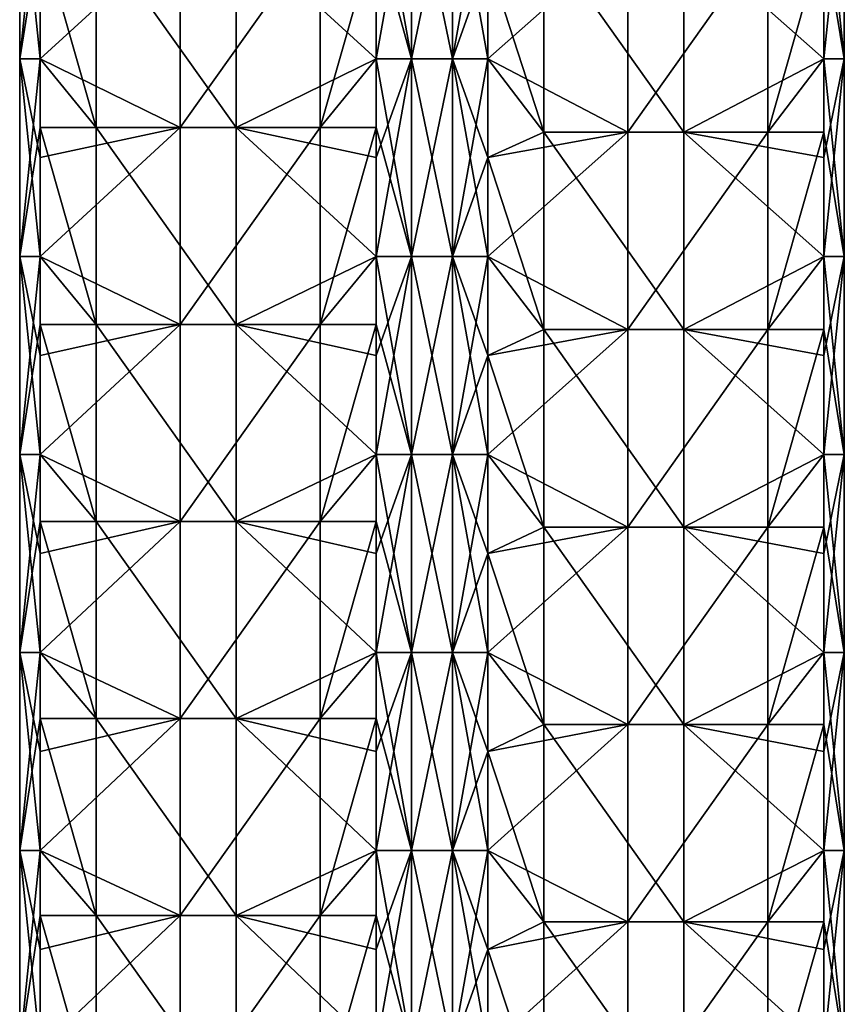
# Model space of a CAD drawing. Extents: x -90 to 138, y -1992 to 8.
# Tile 18 of 21: x -52 to 52, y -360 to -235. Entities that reach past the tile are written whole.
import ezdxf

# ---------------------------------------------------------------- set-up
doc = ezdxf.new("R2010")
doc.units = 0
doc.header["$LTSCALE"] = 81.481481
for name, color, linetype in [('20', 7, 'CONTINUOUS'), ('21', 7, 'CONTINUOUS'), ('22', 7, 'CONTINUOUS'), ('23', 7, 'CONTINUOUS'), ('24', 7, 'CONTINUOUS'), ('25', 7, 'CONTINUOUS'), ('26', 7, 'CONTINUOUS'), ('27', 7, 'CONTINUOUS')]:
    doc.layers.add(name, color=color, linetype=linetype)

msp = doc.modelspace()

# ---------------------------------------------------------------- linework, layer by layer
at = {"layer": '20', "linetype": 'CONTINUOUS'}
for points in [[(-7.07, -227.76, -49.5), (-2.59, -215.25, -52.09), (-7.07, -240.28, -49.5), (-7.07, -227.76, -49.5)], [(-7.07, -240.28, -49.5), (-2.59, -215.25, -52.09), (-2.59, -240.28, -52.09), (-7.07, -240.28, -49.5)], [(-2.59, -215.25, -52.09), (2.59, -215.25, -52.09), (-2.59, -240.28, -52.09), (-2.59, -215.25, -52.09)], [(-2.59, -240.28, -52.09), (2.59, -215.25, -52.09), (2.59, -240.28, -52.09), (-2.59, -240.28, -52.09)], [(2.59, -215.25, -52.09), (7.07, -215.25, -49.5), (2.59, -240.28, -52.09), (2.59, -215.25, -52.09)], [(7.07, -215.25, -49.5), (7.07, -227.76, -49.5), (2.59, -240.28, -52.09), (7.07, -215.25, -49.5)], [(2.59, -240.28, -52.09), (7.07, -227.76, -49.5), (7.07, -240.28, -49.5), (2.59, -240.28, -52.09)], [(-7.07, -240.28, -49.5), (-2.59, -240.28, -52.09), (-7.07, -252.79, -49.5), (-7.07, -240.28, -49.5)], [(-7.07, -252.79, -49.5), (-2.59, -240.28, -52.09), (-7.07, -265.3, -49.5), (-7.07, -252.79, -49.5)], [(-7.07, -265.3, -49.5), (-2.59, -240.28, -52.09), (-2.59, -265.3, -52.09), (-7.07, -265.3, -49.5)], [(-2.59, -240.28, -52.09), (2.59, -240.28, -52.09), (-2.59, -265.3, -52.09), (-2.59, -240.28, -52.09)], [(-2.59, -265.3, -52.09), (2.59, -240.28, -52.09), (2.59, -265.3, -52.09), (-2.59, -265.3, -52.09)], [(2.59, -240.28, -52.09), (7.07, -240.28, -49.5), (2.59, -265.3, -52.09), (2.59, -240.28, -52.09)], [(7.07, -240.28, -49.5), (7.07, -252.79, -49.5), (2.59, -265.3, -52.09), (7.07, -240.28, -49.5)], [(2.59, -265.3, -52.09), (7.07, -252.79, -49.5), (7.07, -265.3, -49.5), (2.59, -265.3, -52.09)], [(-7.07, -265.3, -49.5), (-2.59, -265.3, -52.09), (-7.07, -277.81, -49.5), (-7.07, -265.3, -49.5)], [(-7.07, -277.81, -49.5), (-2.59, -265.3, -52.09), (-7.07, -290.32, -49.5), (-7.07, -277.81, -49.5)], [(-7.07, -290.32, -49.5), (-2.59, -265.3, -52.09), (-2.59, -290.32, -52.09), (-7.07, -290.32, -49.5)], [(-2.59, -265.3, -52.09), (2.59, -265.3, -52.09), (-2.59, -290.32, -52.09), (-2.59, -265.3, -52.09)], [(-2.59, -290.32, -52.09), (2.59, -265.3, -52.09), (2.59, -290.32, -52.09), (-2.59, -290.32, -52.09)], [(2.59, -265.3, -52.09), (7.07, -265.3, -49.5), (2.59, -290.32, -52.09), (2.59, -265.3, -52.09)], [(7.07, -265.3, -49.5), (7.07, -277.81, -49.5), (2.59, -290.32, -52.09), (7.07, -265.3, -49.5)], [(2.59, -290.32, -52.09), (7.07, -277.81, -49.5), (7.07, -290.32, -49.5), (2.59, -290.32, -52.09)], [(-7.07, -290.32, -49.5), (-2.59, -290.32, -52.09), (-7.07, -302.84, -49.5), (-7.07, -290.32, -49.5)], [(-7.07, -302.84, -49.5), (-2.59, -290.32, -52.09), (-7.07, -315.35, -49.5), (-7.07, -302.84, -49.5)], [(-7.07, -315.35, -49.5), (-2.59, -290.32, -52.09), (-2.59, -315.35, -52.09), (-7.07, -315.35, -49.5)], [(-2.59, -290.32, -52.09), (2.59, -290.32, -52.09), (-2.59, -315.35, -52.09), (-2.59, -290.32, -52.09)], [(-2.59, -315.35, -52.09), (2.59, -290.32, -52.09), (2.59, -315.35, -52.09), (-2.59, -315.35, -52.09)], [(2.59, -290.32, -52.09), (7.07, -290.32, -49.5), (2.59, -315.35, -52.09), (2.59, -290.32, -52.09)], [(7.07, -290.32, -49.5), (7.07, -302.84, -49.5), (2.59, -315.35, -52.09), (7.07, -290.32, -49.5)], [(2.59, -315.35, -52.09), (7.07, -302.84, -49.5), (7.07, -315.35, -49.5), (2.59, -315.35, -52.09)], [(-7.07, -315.35, -49.5), (-2.59, -315.35, -52.09), (-7.07, -327.86, -49.5), (-7.07, -315.35, -49.5)], [(-7.07, -327.86, -49.5), (-2.59, -315.35, -52.09), (-7.07, -340.38, -49.5), (-7.07, -327.86, -49.5)], [(-7.07, -340.38, -49.5), (-2.59, -315.35, -52.09), (-2.59, -340.38, -52.09), (-7.07, -340.38, -49.5)], [(-2.59, -315.35, -52.09), (2.59, -315.35, -52.09), (-2.59, -340.38, -52.09), (-2.59, -315.35, -52.09)], [(-2.59, -340.38, -52.09), (2.59, -315.35, -52.09), (2.59, -340.38, -52.09), (-2.59, -340.38, -52.09)], [(2.59, -315.35, -52.09), (7.07, -315.35, -49.5), (2.59, -340.38, -52.09), (2.59, -315.35, -52.09)], [(7.07, -315.35, -49.5), (7.07, -327.86, -49.5), (2.59, -340.38, -52.09), (7.07, -315.35, -49.5)], [(2.59, -340.38, -52.09), (7.07, -327.86, -49.5), (7.07, -340.38, -49.5), (2.59, -340.38, -52.09)], [(-7.07, -340.38, -49.5), (-2.59, -340.38, -52.09), (-7.07, -352.89, -49.5), (-7.07, -340.38, -49.5)], [(-7.07, -352.89, -49.5), (-2.59, -340.38, -52.09), (-7.07, -365.4, -49.5), (-7.07, -352.89, -49.5)], [(-7.07, -365.4, -49.5), (-2.59, -340.38, -52.09), (-2.59, -365.4, -52.09), (-7.07, -365.4, -49.5)], [(-2.59, -340.38, -52.09), (2.59, -340.38, -52.09), (-2.59, -365.4, -52.09), (-2.59, -340.38, -52.09)], [(-2.59, -365.4, -52.09), (2.59, -340.38, -52.09), (2.59, -365.4, -52.09), (-2.59, -365.4, -52.09)], [(2.59, -340.38, -52.09), (7.07, -340.38, -49.5), (2.59, -365.4, -52.09), (2.59, -340.38, -52.09)], [(7.07, -340.38, -49.5), (7.07, -352.89, -49.5), (2.59, -365.4, -52.09), (7.07, -340.38, -49.5)], [(2.59, -365.4, -52.09), (7.07, -352.89, -49.5), (7.07, -365.4, -49.5), (2.59, -365.4, -52.09)]]:
    msp.add_3dface(points, dxfattribs=at)
at = {"layer": '21', "linetype": 'CONTINUOUS'}
for points in [[(-42.44, -224.1, -14.12), (-42.44, -249, -14.12), (-49.5, -224.1, -7.07), (-42.44, -224.1, -14.12)], [(-49.5, -224.1, -7.07), (-42.44, -249, -14.12), (-49.5, -240.28, -7.07), (-49.5, -224.1, -7.07)], [(-24.75, -224.1, -31.82), (-24.75, -249, -31.82), (-42.44, -224.1, -14.12), (-24.75, -224.1, -31.82)], [(-42.44, -224.1, -14.12), (-24.75, -249, -31.82), (-42.44, -249, -14.12), (-42.44, -224.1, -14.12)], [(-7.07, -227.76, -49.5), (-7.07, -240.28, -49.5), (-24.75, -224.1, -31.82), (-7.07, -227.76, -49.5)], [(-24.75, -224.1, -31.82), (-7.07, -240.28, -49.5), (-24.75, -249, -31.82), (-24.75, -224.1, -31.82)], [(-49.5, -240.28, -7.07), (-42.44, -249, -14.12), (-49.5, -249, -7.07), (-49.5, -240.28, -7.07)], [(-7.07, -240.28, -49.5), (-7.07, -252.79, -49.5), (-24.75, -249, -31.82), (-7.07, -240.28, -49.5)], [(-42.44, -249, -14.12), (-42.44, -273.9, -14.12), (-49.5, -249, -7.07), (-42.44, -249, -14.12)], [(-49.5, -249, -7.07), (-42.44, -273.9, -14.12), (-49.5, -265.3, -7.07), (-49.5, -249, -7.07)], [(-24.75, -249, -31.82), (-24.75, -273.9, -31.82), (-42.44, -249, -14.12), (-24.75, -249, -31.82)], [(-42.44, -249, -14.12), (-24.75, -273.9, -31.82), (-42.44, -273.9, -14.12), (-42.44, -249, -14.12)], [(-7.07, -252.79, -49.5), (-7.07, -265.3, -49.5), (-24.75, -249, -31.82), (-7.07, -252.79, -49.5)], [(-24.75, -249, -31.82), (-7.07, -265.3, -49.5), (-24.75, -273.9, -31.82), (-24.75, -249, -31.82)], [(-49.5, -265.3, -7.07), (-42.44, -273.9, -14.12), (-49.5, -273.9, -7.07), (-49.5, -265.3, -7.07)], [(-7.07, -265.3, -49.5), (-7.07, -277.81, -49.5), (-24.75, -273.9, -31.82), (-7.07, -265.3, -49.5)], [(-42.44, -273.9, -14.12), (-42.44, -298.8, -14.12), (-49.5, -273.9, -7.07), (-42.44, -273.9, -14.12)], [(-49.5, -273.9, -7.07), (-42.44, -298.8, -14.12), (-49.5, -290.32, -7.07), (-49.5, -273.9, -7.07)], [(-24.75, -273.9, -31.82), (-24.75, -298.8, -31.82), (-42.44, -273.9, -14.12), (-24.75, -273.9, -31.82)], [(-42.44, -273.9, -14.12), (-24.75, -298.8, -31.82), (-42.44, -298.8, -14.12), (-42.44, -273.9, -14.12)], [(-7.07, -277.81, -49.5), (-7.07, -290.32, -49.5), (-24.75, -273.9, -31.82), (-7.07, -277.81, -49.5)], [(-24.75, -273.9, -31.82), (-7.07, -290.32, -49.5), (-24.75, -298.8, -31.82), (-24.75, -273.9, -31.82)], [(-49.5, -290.32, -7.07), (-42.44, -298.8, -14.12), (-49.5, -298.8, -7.07), (-49.5, -290.32, -7.07)], [(-7.07, -290.32, -49.5), (-7.07, -302.84, -49.5), (-24.75, -298.8, -31.82), (-7.07, -290.32, -49.5)], [(-42.44, -298.8, -14.12), (-42.44, -323.7, -14.12), (-49.5, -298.8, -7.07), (-42.44, -298.8, -14.12)], [(-49.5, -298.8, -7.07), (-42.44, -323.7, -14.12), (-49.5, -315.35, -7.07), (-49.5, -298.8, -7.07)], [(-24.75, -298.8, -31.82), (-24.75, -323.7, -31.82), (-42.44, -298.8, -14.12), (-24.75, -298.8, -31.82)], [(-42.44, -298.8, -14.12), (-24.75, -323.7, -31.82), (-42.44, -323.7, -14.12), (-42.44, -298.8, -14.12)], [(-7.07, -302.84, -49.5), (-7.07, -315.35, -49.5), (-24.75, -298.8, -31.82), (-7.07, -302.84, -49.5)], [(-24.75, -298.8, -31.82), (-7.07, -315.35, -49.5), (-24.75, -323.7, -31.82), (-24.75, -298.8, -31.82)], [(-49.5, -315.35, -7.07), (-42.44, -323.7, -14.12), (-49.5, -323.7, -7.07), (-49.5, -315.35, -7.07)], [(-7.07, -315.35, -49.5), (-7.07, -327.86, -49.5), (-24.75, -323.7, -31.82), (-7.07, -315.35, -49.5)], [(-42.44, -323.7, -14.12), (-42.44, -348.6, -14.12), (-49.5, -323.7, -7.07), (-42.44, -323.7, -14.12)], [(-49.5, -323.7, -7.07), (-42.44, -348.6, -14.12), (-49.5, -340.38, -7.07), (-49.5, -323.7, -7.07)], [(-24.75, -323.7, -31.82), (-24.75, -348.6, -31.82), (-42.44, -323.7, -14.12), (-24.75, -323.7, -31.82)], [(-42.44, -323.7, -14.12), (-24.75, -348.6, -31.82), (-42.44, -348.6, -14.12), (-42.44, -323.7, -14.12)], [(-7.07, -327.86, -49.5), (-7.07, -340.38, -49.5), (-24.75, -323.7, -31.82), (-7.07, -327.86, -49.5)], [(-24.75, -323.7, -31.82), (-7.07, -340.38, -49.5), (-24.75, -348.6, -31.82), (-24.75, -323.7, -31.82)], [(-49.5, -340.38, -7.07), (-42.44, -348.6, -14.12), (-49.5, -348.6, -7.07), (-49.5, -340.38, -7.07)], [(-7.07, -340.38, -49.5), (-7.07, -352.89, -49.5), (-24.75, -348.6, -31.82), (-7.07, -340.38, -49.5)], [(-42.44, -348.6, -14.12), (-42.44, -373.5, -14.12), (-49.5, -348.6, -7.07), (-42.44, -348.6, -14.12)], [(-49.5, -348.6, -7.07), (-42.44, -373.5, -14.12), (-49.5, -365.4, -7.07), (-49.5, -348.6, -7.07)], [(-24.75, -348.6, -31.82), (-24.75, -373.5, -31.82), (-42.44, -348.6, -14.12), (-24.75, -348.6, -31.82)], [(-42.44, -348.6, -14.12), (-24.75, -373.5, -31.82), (-42.44, -373.5, -14.12), (-42.44, -348.6, -14.12)], [(-7.07, -352.89, -49.5), (-7.07, -365.4, -49.5), (-24.75, -348.6, -31.82), (-7.07, -352.89, -49.5)], [(-24.75, -348.6, -31.82), (-7.07, -365.4, -49.5), (-24.75, -373.5, -31.82), (-24.75, -348.6, -31.82)]]:
    msp.add_3dface(points, dxfattribs=at)
at = {"layer": '22', "linetype": 'CONTINUOUS'}
for points in [[(-49.5, -215.25, -7.07), (-49.5, -224.1, -7.07), (-52.09, -240.28, -2.59), (-49.5, -215.25, -7.07)], [(-52.09, -215.25, -2.59), (-49.5, -215.25, -7.07), (-52.09, -240.28, -2.59), (-52.09, -215.25, -2.59)], [(-52.09, -215.25, 2.59), (-52.09, -215.25, -2.59), (-52.09, -240.28, 2.59), (-52.09, -215.25, 2.59)], [(-49.5, -227.76, 7.07), (-52.09, -215.25, 2.59), (-49.5, -240.28, 7.07), (-49.5, -227.76, 7.07)], [(-49.5, -240.28, 7.07), (-52.09, -215.25, 2.59), (-52.09, -240.28, 2.59), (-49.5, -240.28, 7.07)], [(-52.09, -240.28, 2.59), (-52.09, -215.25, -2.59), (-52.09, -240.28, -2.59), (-52.09, -240.28, 2.59)], [(-49.5, -224.1, -7.07), (-49.5, -240.28, -7.07), (-52.09, -240.28, -2.59), (-49.5, -224.1, -7.07)], [(-49.5, -240.28, -7.07), (-49.5, -249, -7.07), (-52.09, -265.3, -2.59), (-49.5, -240.28, -7.07)], [(-52.09, -240.28, -2.59), (-49.5, -240.28, -7.07), (-52.09, -265.3, -2.59), (-52.09, -240.28, -2.59)], [(-49.5, -240.28, 7.07), (-52.09, -240.28, 2.59), (-49.5, -252.79, 7.07), (-49.5, -240.28, 7.07)], [(-52.09, -240.28, 2.59), (-52.09, -240.28, -2.59), (-52.09, -265.3, 2.59), (-52.09, -240.28, 2.59)], [(-49.5, -252.79, 7.07), (-52.09, -240.28, 2.59), (-49.5, -265.3, 7.07), (-49.5, -252.79, 7.07)], [(-49.5, -265.3, 7.07), (-52.09, -240.28, 2.59), (-52.09, -265.3, 2.59), (-49.5, -265.3, 7.07)], [(-52.09, -265.3, 2.59), (-52.09, -240.28, -2.59), (-52.09, -265.3, -2.59), (-52.09, -265.3, 2.59)], [(-49.5, -249, -7.07), (-49.5, -265.3, -7.07), (-52.09, -265.3, -2.59), (-49.5, -249, -7.07)], [(-49.5, -265.3, -7.07), (-49.5, -273.9, -7.07), (-52.09, -290.32, -2.59), (-49.5, -265.3, -7.07)], [(-52.09, -265.3, -2.59), (-49.5, -265.3, -7.07), (-52.09, -290.32, -2.59), (-52.09, -265.3, -2.59)], [(-49.5, -265.3, 7.07), (-52.09, -265.3, 2.59), (-49.5, -277.81, 7.07), (-49.5, -265.3, 7.07)], [(-52.09, -265.3, 2.59), (-52.09, -265.3, -2.59), (-52.09, -290.32, 2.59), (-52.09, -265.3, 2.59)], [(-49.5, -277.81, 7.07), (-52.09, -265.3, 2.59), (-49.5, -290.32, 7.07), (-49.5, -277.81, 7.07)], [(-49.5, -290.32, 7.07), (-52.09, -265.3, 2.59), (-52.09, -290.32, 2.59), (-49.5, -290.32, 7.07)], [(-52.09, -290.32, 2.59), (-52.09, -265.3, -2.59), (-52.09, -290.32, -2.59), (-52.09, -290.32, 2.59)], [(-49.5, -273.9, -7.07), (-49.5, -290.32, -7.07), (-52.09, -290.32, -2.59), (-49.5, -273.9, -7.07)], [(-49.5, -290.32, -7.07), (-49.5, -298.8, -7.07), (-52.09, -315.35, -2.59), (-49.5, -290.32, -7.07)], [(-52.09, -290.32, -2.59), (-49.5, -290.32, -7.07), (-52.09, -315.35, -2.59), (-52.09, -290.32, -2.59)], [(-49.5, -290.32, 7.07), (-52.09, -290.32, 2.59), (-49.5, -302.84, 7.07), (-49.5, -290.32, 7.07)], [(-52.09, -290.32, 2.59), (-52.09, -290.32, -2.59), (-52.09, -315.35, 2.59), (-52.09, -290.32, 2.59)], [(-49.5, -302.84, 7.07), (-52.09, -290.32, 2.59), (-49.5, -315.35, 7.07), (-49.5, -302.84, 7.07)], [(-49.5, -315.35, 7.07), (-52.09, -290.32, 2.59), (-52.09, -315.35, 2.59), (-49.5, -315.35, 7.07)], [(-52.09, -315.35, 2.59), (-52.09, -290.32, -2.59), (-52.09, -315.35, -2.59), (-52.09, -315.35, 2.59)], [(-49.5, -298.8, -7.07), (-49.5, -315.35, -7.07), (-52.09, -315.35, -2.59), (-49.5, -298.8, -7.07)], [(-49.5, -315.35, -7.07), (-49.5, -323.7, -7.07), (-52.09, -340.38, -2.59), (-49.5, -315.35, -7.07)], [(-52.09, -315.35, -2.59), (-49.5, -315.35, -7.07), (-52.09, -340.38, -2.59), (-52.09, -315.35, -2.59)], [(-49.5, -315.35, 7.07), (-52.09, -315.35, 2.59), (-49.5, -327.86, 7.07), (-49.5, -315.35, 7.07)], [(-52.09, -315.35, 2.59), (-52.09, -315.35, -2.59), (-52.09, -340.38, 2.59), (-52.09, -315.35, 2.59)], [(-49.5, -327.86, 7.07), (-52.09, -315.35, 2.59), (-49.5, -340.38, 7.07), (-49.5, -327.86, 7.07)], [(-49.5, -340.38, 7.07), (-52.09, -315.35, 2.59), (-52.09, -340.38, 2.59), (-49.5, -340.38, 7.07)], [(-52.09, -340.38, 2.59), (-52.09, -315.35, -2.59), (-52.09, -340.38, -2.59), (-52.09, -340.38, 2.59)], [(-49.5, -323.7, -7.07), (-49.5, -340.38, -7.07), (-52.09, -340.38, -2.59), (-49.5, -323.7, -7.07)], [(-49.5, -340.38, -7.07), (-49.5, -348.6, -7.07), (-52.09, -365.4, -2.59), (-49.5, -340.38, -7.07)], [(-52.09, -340.38, -2.59), (-49.5, -340.38, -7.07), (-52.09, -365.4, -2.59), (-52.09, -340.38, -2.59)], [(-49.5, -340.38, 7.07), (-52.09, -340.38, 2.59), (-49.5, -352.89, 7.07), (-49.5, -340.38, 7.07)], [(-52.09, -340.38, 2.59), (-52.09, -340.38, -2.59), (-52.09, -365.4, 2.59), (-52.09, -340.38, 2.59)], [(-49.5, -352.89, 7.07), (-52.09, -340.38, 2.59), (-49.5, -365.4, 7.07), (-49.5, -352.89, 7.07)], [(-49.5, -365.4, 7.07), (-52.09, -340.38, 2.59), (-52.09, -365.4, 2.59), (-49.5, -365.4, 7.07)], [(-52.09, -365.4, 2.59), (-52.09, -340.38, -2.59), (-52.09, -365.4, -2.59), (-52.09, -365.4, 2.59)], [(-49.5, -348.6, -7.07), (-49.5, -365.4, -7.07), (-52.09, -365.4, -2.59), (-49.5, -348.6, -7.07)]]:
    msp.add_3dface(points, dxfattribs=at)
at = {"layer": '23', "linetype": 'CONTINUOUS'}
for points in [[(-49.5, -227.76, 7.07), (-49.5, -240.28, 7.07), (-31.82, -224.1, 24.75), (-49.5, -227.76, 7.07)], [(-31.82, -224.1, 24.75), (-49.5, -240.28, 7.07), (-31.82, -249, 24.75), (-31.82, -224.1, 24.75)], [(-31.82, -224.1, 24.75), (-31.82, -249, 24.75), (-14.12, -224.1, 42.44), (-31.82, -224.1, 24.75)], [(-14.12, -224.1, 42.44), (-31.82, -249, 24.75), (-14.12, -249, 42.44), (-14.12, -224.1, 42.44)], [(-14.12, -224.1, 42.44), (-14.12, -249, 42.44), (-7.07, -224.1, 49.5), (-14.12, -224.1, 42.44)], [(-7.07, -224.1, 49.5), (-14.12, -249, 42.44), (-7.07, -240.28, 49.5), (-7.07, -224.1, 49.5)], [(-49.5, -240.28, 7.07), (-49.5, -252.79, 7.07), (-31.82, -249, 24.75), (-49.5, -240.28, 7.07)], [(-7.07, -240.28, 49.5), (-14.12, -249, 42.44), (-7.07, -249, 49.5), (-7.07, -240.28, 49.5)], [(-49.5, -252.79, 7.07), (-49.5, -265.3, 7.07), (-31.82, -249, 24.75), (-49.5, -252.79, 7.07)], [(-31.82, -249, 24.75), (-49.5, -265.3, 7.07), (-31.82, -273.9, 24.75), (-31.82, -249, 24.75)], [(-31.82, -249, 24.75), (-31.82, -273.9, 24.75), (-14.12, -249, 42.44), (-31.82, -249, 24.75)], [(-14.12, -249, 42.44), (-31.82, -273.9, 24.75), (-14.12, -273.9, 42.44), (-14.12, -249, 42.44)], [(-14.12, -249, 42.44), (-14.12, -273.9, 42.44), (-7.07, -249, 49.5), (-14.12, -249, 42.44)], [(-7.07, -249, 49.5), (-14.12, -273.9, 42.44), (-7.07, -265.3, 49.5), (-7.07, -249, 49.5)], [(-49.5, -265.3, 7.07), (-49.5, -277.81, 7.07), (-31.82, -273.9, 24.75), (-49.5, -265.3, 7.07)], [(-7.07, -265.3, 49.5), (-14.12, -273.9, 42.44), (-7.07, -273.9, 49.5), (-7.07, -265.3, 49.5)], [(-49.5, -277.81, 7.07), (-49.5, -290.32, 7.07), (-31.82, -273.9, 24.75), (-49.5, -277.81, 7.07)], [(-31.82, -273.9, 24.75), (-49.5, -290.32, 7.07), (-31.82, -298.8, 24.75), (-31.82, -273.9, 24.75)], [(-31.82, -273.9, 24.75), (-31.82, -298.8, 24.75), (-14.12, -273.9, 42.44), (-31.82, -273.9, 24.75)], [(-14.12, -273.9, 42.44), (-31.82, -298.8, 24.75), (-14.12, -298.8, 42.44), (-14.12, -273.9, 42.44)], [(-14.12, -273.9, 42.44), (-14.12, -298.8, 42.44), (-7.07, -273.9, 49.5), (-14.12, -273.9, 42.44)], [(-7.07, -273.9, 49.5), (-14.12, -298.8, 42.44), (-7.07, -290.32, 49.5), (-7.07, -273.9, 49.5)], [(-49.5, -290.32, 7.07), (-49.5, -302.84, 7.07), (-31.82, -298.8, 24.75), (-49.5, -290.32, 7.07)], [(-7.07, -290.32, 49.5), (-14.12, -298.8, 42.44), (-7.07, -298.8, 49.5), (-7.07, -290.32, 49.5)], [(-49.5, -302.84, 7.07), (-49.5, -315.35, 7.07), (-31.82, -298.8, 24.75), (-49.5, -302.84, 7.07)], [(-31.82, -298.8, 24.75), (-49.5, -315.35, 7.07), (-31.82, -323.7, 24.75), (-31.82, -298.8, 24.75)], [(-31.82, -298.8, 24.75), (-31.82, -323.7, 24.75), (-14.12, -298.8, 42.44), (-31.82, -298.8, 24.75)], [(-14.12, -298.8, 42.44), (-31.82, -323.7, 24.75), (-14.12, -323.7, 42.44), (-14.12, -298.8, 42.44)], [(-14.12, -298.8, 42.44), (-14.12, -323.7, 42.44), (-7.07, -298.8, 49.5), (-14.12, -298.8, 42.44)], [(-7.07, -298.8, 49.5), (-14.12, -323.7, 42.44), (-7.07, -315.35, 49.5), (-7.07, -298.8, 49.5)], [(-49.5, -315.35, 7.07), (-49.5, -327.86, 7.07), (-31.82, -323.7, 24.75), (-49.5, -315.35, 7.07)], [(-7.07, -315.35, 49.5), (-14.12, -323.7, 42.44), (-7.07, -323.7, 49.5), (-7.07, -315.35, 49.5)], [(-49.5, -327.86, 7.07), (-49.5, -340.38, 7.07), (-31.82, -323.7, 24.75), (-49.5, -327.86, 7.07)], [(-31.82, -323.7, 24.75), (-49.5, -340.38, 7.07), (-31.82, -348.6, 24.75), (-31.82, -323.7, 24.75)], [(-31.82, -323.7, 24.75), (-31.82, -348.6, 24.75), (-14.12, -323.7, 42.44), (-31.82, -323.7, 24.75)], [(-14.12, -323.7, 42.44), (-31.82, -348.6, 24.75), (-14.12, -348.6, 42.44), (-14.12, -323.7, 42.44)], [(-14.12, -323.7, 42.44), (-14.12, -348.6, 42.44), (-7.07, -323.7, 49.5), (-14.12, -323.7, 42.44)], [(-7.07, -323.7, 49.5), (-14.12, -348.6, 42.44), (-7.07, -340.38, 49.5), (-7.07, -323.7, 49.5)], [(-49.5, -340.38, 7.07), (-49.5, -352.89, 7.07), (-31.82, -348.6, 24.75), (-49.5, -340.38, 7.07)], [(-7.07, -340.38, 49.5), (-14.12, -348.6, 42.44), (-7.07, -348.6, 49.5), (-7.07, -340.38, 49.5)], [(-49.5, -352.89, 7.07), (-49.5, -365.4, 7.07), (-31.82, -348.6, 24.75), (-49.5, -352.89, 7.07)], [(-31.82, -348.6, 24.75), (-49.5, -365.4, 7.07), (-31.82, -373.5, 24.75), (-31.82, -348.6, 24.75)], [(-31.82, -348.6, 24.75), (-31.82, -373.5, 24.75), (-14.12, -348.6, 42.44), (-31.82, -348.6, 24.75)], [(-14.12, -348.6, 42.44), (-31.82, -373.5, 24.75), (-14.12, -373.5, 42.44), (-14.12, -348.6, 42.44)], [(-14.12, -348.6, 42.44), (-14.12, -373.5, 42.44), (-7.07, -348.6, 49.5), (-14.12, -348.6, 42.44)], [(-7.07, -348.6, 49.5), (-14.12, -373.5, 42.44), (-7.07, -365.4, 49.5), (-7.07, -348.6, 49.5)]]:
    msp.add_3dface(points, dxfattribs=at)
at = {"layer": '24', "linetype": 'CONTINUOUS'}
for points in [[(-7.07, -215.25, 49.5), (-7.07, -224.1, 49.5), (-2.59, -240.28, 52.09), (-7.07, -215.25, 49.5)], [(-2.59, -215.25, 52.09), (-7.07, -215.25, 49.5), (-2.59, -240.28, 52.09), (-2.59, -215.25, 52.09)], [(2.59, -215.25, 52.09), (-2.59, -215.25, 52.09), (2.59, -240.28, 52.09), (2.59, -215.25, 52.09)], [(2.59, -240.28, 52.09), (-2.59, -215.25, 52.09), (-2.59, -240.28, 52.09), (2.59, -240.28, 52.09)], [(7.07, -227.76, 49.5), (2.59, -215.25, 52.09), (7.07, -240.28, 49.5), (7.07, -227.76, 49.5)], [(7.07, -240.28, 49.5), (2.59, -215.25, 52.09), (2.59, -240.28, 52.09), (7.07, -240.28, 49.5)], [(-7.07, -224.1, 49.5), (-7.07, -240.28, 49.5), (-2.59, -240.28, 52.09), (-7.07, -224.1, 49.5)], [(-7.07, -240.28, 49.5), (-7.07, -249, 49.5), (-2.59, -265.3, 52.09), (-7.07, -240.28, 49.5)], [(-2.59, -240.28, 52.09), (-7.07, -240.28, 49.5), (-2.59, -265.3, 52.09), (-2.59, -240.28, 52.09)], [(2.59, -240.28, 52.09), (-2.59, -240.28, 52.09), (2.59, -265.3, 52.09), (2.59, -240.28, 52.09)], [(2.59, -265.3, 52.09), (-2.59, -240.28, 52.09), (-2.59, -265.3, 52.09), (2.59, -265.3, 52.09)], [(7.07, -240.28, 49.5), (2.59, -240.28, 52.09), (7.07, -252.79, 49.5), (7.07, -240.28, 49.5)], [(7.07, -252.79, 49.5), (2.59, -240.28, 52.09), (7.07, -265.3, 49.5), (7.07, -252.79, 49.5)], [(7.07, -265.3, 49.5), (2.59, -240.28, 52.09), (2.59, -265.3, 52.09), (7.07, -265.3, 49.5)], [(-7.07, -249, 49.5), (-7.07, -265.3, 49.5), (-2.59, -265.3, 52.09), (-7.07, -249, 49.5)], [(-7.07, -265.3, 49.5), (-7.07, -273.9, 49.5), (-2.59, -290.32, 52.09), (-7.07, -265.3, 49.5)], [(-2.59, -265.3, 52.09), (-7.07, -265.3, 49.5), (-2.59, -290.32, 52.09), (-2.59, -265.3, 52.09)], [(2.59, -265.3, 52.09), (-2.59, -265.3, 52.09), (2.59, -290.32, 52.09), (2.59, -265.3, 52.09)], [(2.59, -290.32, 52.09), (-2.59, -265.3, 52.09), (-2.59, -290.32, 52.09), (2.59, -290.32, 52.09)], [(7.07, -265.3, 49.5), (2.59, -265.3, 52.09), (7.07, -277.81, 49.5), (7.07, -265.3, 49.5)], [(7.07, -277.81, 49.5), (2.59, -265.3, 52.09), (7.07, -290.32, 49.5), (7.07, -277.81, 49.5)], [(7.07, -290.32, 49.5), (2.59, -265.3, 52.09), (2.59, -290.32, 52.09), (7.07, -290.32, 49.5)], [(-7.07, -273.9, 49.5), (-7.07, -290.32, 49.5), (-2.59, -290.32, 52.09), (-7.07, -273.9, 49.5)], [(-7.07, -290.32, 49.5), (-7.07, -298.8, 49.5), (-2.59, -315.35, 52.09), (-7.07, -290.32, 49.5)], [(-2.59, -290.32, 52.09), (-7.07, -290.32, 49.5), (-2.59, -315.35, 52.09), (-2.59, -290.32, 52.09)], [(2.59, -290.32, 52.09), (-2.59, -290.32, 52.09), (2.59, -315.35, 52.09), (2.59, -290.32, 52.09)], [(2.59, -315.35, 52.09), (-2.59, -290.32, 52.09), (-2.59, -315.35, 52.09), (2.59, -315.35, 52.09)], [(7.07, -290.32, 49.5), (2.59, -290.32, 52.09), (7.07, -302.84, 49.5), (7.07, -290.32, 49.5)], [(7.07, -302.84, 49.5), (2.59, -290.32, 52.09), (7.07, -315.35, 49.5), (7.07, -302.84, 49.5)], [(7.07, -315.35, 49.5), (2.59, -290.32, 52.09), (2.59, -315.35, 52.09), (7.07, -315.35, 49.5)], [(-7.07, -298.8, 49.5), (-7.07, -315.35, 49.5), (-2.59, -315.35, 52.09), (-7.07, -298.8, 49.5)], [(-7.07, -315.35, 49.5), (-7.07, -323.7, 49.5), (-2.59, -340.38, 52.09), (-7.07, -315.35, 49.5)], [(-2.59, -315.35, 52.09), (-7.07, -315.35, 49.5), (-2.59, -340.38, 52.09), (-2.59, -315.35, 52.09)], [(2.59, -315.35, 52.09), (-2.59, -315.35, 52.09), (2.59, -340.38, 52.09), (2.59, -315.35, 52.09)], [(2.59, -340.38, 52.09), (-2.59, -315.35, 52.09), (-2.59, -340.38, 52.09), (2.59, -340.38, 52.09)], [(7.07, -315.35, 49.5), (2.59, -315.35, 52.09), (7.07, -327.86, 49.5), (7.07, -315.35, 49.5)], [(7.07, -327.86, 49.5), (2.59, -315.35, 52.09), (7.07, -340.38, 49.5), (7.07, -327.86, 49.5)], [(7.07, -340.38, 49.5), (2.59, -315.35, 52.09), (2.59, -340.38, 52.09), (7.07, -340.38, 49.5)], [(-7.07, -323.7, 49.5), (-7.07, -340.38, 49.5), (-2.59, -340.38, 52.09), (-7.07, -323.7, 49.5)], [(-7.07, -340.38, 49.5), (-7.07, -348.6, 49.5), (-2.59, -365.4, 52.09), (-7.07, -340.38, 49.5)], [(-2.59, -340.38, 52.09), (-7.07, -340.38, 49.5), (-2.59, -365.4, 52.09), (-2.59, -340.38, 52.09)], [(2.59, -340.38, 52.09), (-2.59, -340.38, 52.09), (2.59, -365.4, 52.09), (2.59, -340.38, 52.09)], [(2.59, -365.4, 52.09), (-2.59, -340.38, 52.09), (-2.59, -365.4, 52.09), (2.59, -365.4, 52.09)], [(7.07, -340.38, 49.5), (2.59, -340.38, 52.09), (7.07, -352.89, 49.5), (7.07, -340.38, 49.5)], [(7.07, -352.89, 49.5), (2.59, -340.38, 52.09), (7.07, -365.4, 49.5), (7.07, -352.89, 49.5)], [(7.07, -365.4, 49.5), (2.59, -340.38, 52.09), (2.59, -365.4, 52.09), (7.07, -365.4, 49.5)], [(-7.07, -348.6, 49.5), (-7.07, -365.4, 49.5), (-2.59, -365.4, 52.09), (-7.07, -348.6, 49.5)]]:
    msp.add_3dface(points, dxfattribs=at)
at = {"layer": '25', "linetype": 'CONTINUOUS'}
for points in [[(7.07, -227.76, 49.5), (7.07, -240.28, 49.5), (24.75, -224.61, 31.82), (7.07, -227.76, 49.5)], [(24.75, -224.61, 31.82), (7.07, -240.28, 49.5), (24.75, -249.57, 31.82), (24.75, -224.61, 31.82)], [(24.75, -224.61, 31.82), (24.75, -249.57, 31.82), (42.44, -224.61, 14.12), (24.75, -224.61, 31.82)], [(42.44, -224.61, 14.12), (24.75, -249.57, 31.82), (42.44, -249.57, 14.12), (42.44, -224.61, 14.12)], [(42.44, -224.61, 14.12), (42.44, -249.57, 14.12), (49.5, -224.61, 7.07), (42.44, -224.61, 14.12)], [(49.5, -224.61, 7.07), (42.44, -249.57, 14.12), (49.5, -240.28, 7.07), (49.5, -224.61, 7.07)], [(7.07, -240.28, 49.5), (7.07, -252.79, 49.5), (24.75, -249.57, 31.82), (7.07, -240.28, 49.5)], [(49.5, -240.28, 7.07), (42.44, -249.57, 14.12), (49.5, -249.57, 7.07), (49.5, -240.28, 7.07)], [(7.07, -252.79, 49.5), (7.07, -265.3, 49.5), (24.75, -249.57, 31.82), (7.07, -252.79, 49.5)], [(24.75, -249.57, 31.82), (7.07, -265.3, 49.5), (24.75, -274.53, 31.82), (24.75, -249.57, 31.82)], [(24.75, -249.57, 31.82), (24.75, -274.53, 31.82), (42.44, -249.57, 14.12), (24.75, -249.57, 31.82)], [(42.44, -249.57, 14.12), (24.75, -274.53, 31.82), (42.44, -274.53, 14.12), (42.44, -249.57, 14.12)], [(42.44, -249.57, 14.12), (42.44, -274.53, 14.12), (49.5, -249.57, 7.07), (42.44, -249.57, 14.12)], [(49.5, -249.57, 7.07), (42.44, -274.53, 14.12), (49.5, -265.3, 7.07), (49.5, -249.57, 7.07)], [(7.07, -265.3, 49.5), (7.07, -277.81, 49.5), (24.75, -274.53, 31.82), (7.07, -265.3, 49.5)], [(49.5, -265.3, 7.07), (42.44, -274.53, 14.12), (49.5, -274.53, 7.07), (49.5, -265.3, 7.07)], [(7.07, -277.81, 49.5), (7.07, -290.32, 49.5), (24.75, -274.53, 31.82), (7.07, -277.81, 49.5)], [(24.75, -274.53, 31.82), (7.07, -290.32, 49.5), (24.75, -299.49, 31.82), (24.75, -274.53, 31.82)], [(24.75, -274.53, 31.82), (24.75, -299.49, 31.82), (42.44, -274.53, 14.12), (24.75, -274.53, 31.82)], [(42.44, -274.53, 14.12), (24.75, -299.49, 31.82), (42.44, -299.49, 14.12), (42.44, -274.53, 14.12)], [(42.44, -274.53, 14.12), (42.44, -299.49, 14.12), (49.5, -274.53, 7.07), (42.44, -274.53, 14.12)], [(49.5, -274.53, 7.07), (42.44, -299.49, 14.12), (49.5, -290.32, 7.07), (49.5, -274.53, 7.07)], [(7.07, -290.32, 49.5), (7.07, -302.84, 49.5), (24.75, -299.49, 31.82), (7.07, -290.32, 49.5)], [(49.5, -290.32, 7.07), (42.44, -299.49, 14.12), (49.5, -299.49, 7.07), (49.5, -290.32, 7.07)], [(7.07, -302.84, 49.5), (7.07, -315.35, 49.5), (24.75, -299.49, 31.82), (7.07, -302.84, 49.5)], [(24.75, -299.49, 31.82), (7.07, -315.35, 49.5), (24.75, -324.44, 31.82), (24.75, -299.49, 31.82)], [(24.75, -299.49, 31.82), (24.75, -324.44, 31.82), (42.44, -299.49, 14.12), (24.75, -299.49, 31.82)], [(42.44, -299.49, 14.12), (24.75, -324.44, 31.82), (42.44, -324.44, 14.12), (42.44, -299.49, 14.12)], [(42.44, -299.49, 14.12), (42.44, -324.44, 14.12), (49.5, -299.49, 7.07), (42.44, -299.49, 14.12)], [(49.5, -299.49, 7.07), (42.44, -324.44, 14.12), (49.5, -315.35, 7.07), (49.5, -299.49, 7.07)], [(7.07, -315.35, 49.5), (7.07, -327.86, 49.5), (24.75, -324.44, 31.82), (7.07, -315.35, 49.5)], [(49.5, -315.35, 7.07), (42.44, -324.44, 14.12), (49.5, -324.44, 7.07), (49.5, -315.35, 7.07)], [(7.07, -327.86, 49.5), (7.07, -340.38, 49.5), (24.75, -324.44, 31.82), (7.07, -327.86, 49.5)], [(24.75, -324.44, 31.82), (7.07, -340.38, 49.5), (24.75, -349.4, 31.82), (24.75, -324.44, 31.82)], [(24.75, -324.44, 31.82), (24.75, -349.4, 31.82), (42.44, -324.44, 14.12), (24.75, -324.44, 31.82)], [(42.44, -324.44, 14.12), (24.75, -349.4, 31.82), (42.44, -349.4, 14.12), (42.44, -324.44, 14.12)], [(42.44, -324.44, 14.12), (42.44, -349.4, 14.12), (49.5, -324.44, 7.07), (42.44, -324.44, 14.12)], [(49.5, -324.44, 7.07), (42.44, -349.4, 14.12), (49.5, -340.38, 7.07), (49.5, -324.44, 7.07)], [(7.07, -340.38, 49.5), (7.07, -352.89, 49.5), (24.75, -349.4, 31.82), (7.07, -340.38, 49.5)], [(49.5, -340.38, 7.07), (42.44, -349.4, 14.12), (49.5, -349.4, 7.07), (49.5, -340.38, 7.07)], [(7.07, -352.89, 49.5), (7.07, -365.4, 49.5), (24.75, -349.4, 31.82), (7.07, -352.89, 49.5)], [(24.75, -349.4, 31.82), (7.07, -365.4, 49.5), (24.75, -374.36, 31.82), (24.75, -349.4, 31.82)], [(24.75, -349.4, 31.82), (24.75, -374.36, 31.82), (42.44, -349.4, 14.12), (24.75, -349.4, 31.82)], [(42.44, -349.4, 14.12), (24.75, -374.36, 31.82), (42.44, -374.36, 14.12), (42.44, -349.4, 14.12)], [(42.44, -349.4, 14.12), (42.44, -374.36, 14.12), (49.5, -349.4, 7.07), (42.44, -349.4, 14.12)], [(49.5, -349.4, 7.07), (42.44, -374.36, 14.12), (49.5, -365.4, 7.07), (49.5, -349.4, 7.07)]]:
    msp.add_3dface(points, dxfattribs=at)
at = {"layer": '26', "linetype": 'CONTINUOUS'}
for points in [[(49.5, -215.25, 7.07), (49.5, -224.61, 7.07), (52.09, -240.28, 2.59), (49.5, -215.25, 7.07)], [(52.09, -215.25, 2.59), (49.5, -215.25, 7.07), (52.09, -240.28, 2.59), (52.09, -215.25, 2.59)], [(49.5, -227.76, -7.07), (52.09, -215.25, -2.59), (49.5, -240.28, -7.07), (49.5, -227.76, -7.07)], [(49.5, -240.28, -7.07), (52.09, -215.25, -2.59), (52.09, -240.28, -2.59), (49.5, -240.28, -7.07)], [(52.09, -215.25, -2.59), (52.09, -215.25, 2.59), (52.09, -240.28, -2.59), (52.09, -215.25, -2.59)], [(52.09, -240.28, -2.59), (52.09, -215.25, 2.59), (52.09, -240.28, 2.59), (52.09, -240.28, -2.59)], [(49.5, -224.61, 7.07), (49.5, -240.28, 7.07), (52.09, -240.28, 2.59), (49.5, -224.61, 7.07)], [(49.5, -240.28, 7.07), (49.5, -249.57, 7.07), (52.09, -265.3, 2.59), (49.5, -240.28, 7.07)], [(52.09, -240.28, 2.59), (49.5, -240.28, 7.07), (52.09, -265.3, 2.59), (52.09, -240.28, 2.59)], [(49.5, -240.28, -7.07), (52.09, -240.28, -2.59), (49.5, -252.79, -7.07), (49.5, -240.28, -7.07)], [(49.5, -252.79, -7.07), (52.09, -240.28, -2.59), (49.5, -265.3, -7.07), (49.5, -252.79, -7.07)], [(49.5, -265.3, -7.07), (52.09, -240.28, -2.59), (52.09, -265.3, -2.59), (49.5, -265.3, -7.07)], [(52.09, -240.28, -2.59), (52.09, -240.28, 2.59), (52.09, -265.3, -2.59), (52.09, -240.28, -2.59)], [(52.09, -265.3, -2.59), (52.09, -240.28, 2.59), (52.09, -265.3, 2.59), (52.09, -265.3, -2.59)], [(49.5, -249.57, 7.07), (49.5, -265.3, 7.07), (52.09, -265.3, 2.59), (49.5, -249.57, 7.07)], [(49.5, -265.3, 7.07), (49.5, -274.53, 7.07), (52.09, -290.32, 2.59), (49.5, -265.3, 7.07)], [(52.09, -265.3, 2.59), (49.5, -265.3, 7.07), (52.09, -290.32, 2.59), (52.09, -265.3, 2.59)], [(49.5, -265.3, -7.07), (52.09, -265.3, -2.59), (49.5, -277.81, -7.07), (49.5, -265.3, -7.07)], [(49.5, -277.81, -7.07), (52.09, -265.3, -2.59), (49.5, -290.32, -7.07), (49.5, -277.81, -7.07)], [(49.5, -290.32, -7.07), (52.09, -265.3, -2.59), (52.09, -290.32, -2.59), (49.5, -290.32, -7.07)], [(52.09, -265.3, -2.59), (52.09, -265.3, 2.59), (52.09, -290.32, -2.59), (52.09, -265.3, -2.59)], [(52.09, -290.32, -2.59), (52.09, -265.3, 2.59), (52.09, -290.32, 2.59), (52.09, -290.32, -2.59)], [(49.5, -274.53, 7.07), (49.5, -290.32, 7.07), (52.09, -290.32, 2.59), (49.5, -274.53, 7.07)], [(49.5, -290.32, 7.07), (49.5, -299.49, 7.07), (52.09, -315.35, 2.59), (49.5, -290.32, 7.07)], [(52.09, -290.32, 2.59), (49.5, -290.32, 7.07), (52.09, -315.35, 2.59), (52.09, -290.32, 2.59)], [(49.5, -290.32, -7.07), (52.09, -290.32, -2.59), (49.5, -302.84, -7.07), (49.5, -290.32, -7.07)], [(49.5, -302.84, -7.07), (52.09, -290.32, -2.59), (49.5, -315.35, -7.07), (49.5, -302.84, -7.07)], [(49.5, -315.35, -7.07), (52.09, -290.32, -2.59), (52.09, -315.35, -2.59), (49.5, -315.35, -7.07)], [(52.09, -290.32, -2.59), (52.09, -290.32, 2.59), (52.09, -315.35, -2.59), (52.09, -290.32, -2.59)], [(52.09, -315.35, -2.59), (52.09, -290.32, 2.59), (52.09, -315.35, 2.59), (52.09, -315.35, -2.59)], [(49.5, -299.49, 7.07), (49.5, -315.35, 7.07), (52.09, -315.35, 2.59), (49.5, -299.49, 7.07)], [(49.5, -315.35, 7.07), (49.5, -324.44, 7.07), (52.09, -340.38, 2.59), (49.5, -315.35, 7.07)], [(52.09, -315.35, 2.59), (49.5, -315.35, 7.07), (52.09, -340.38, 2.59), (52.09, -315.35, 2.59)], [(49.5, -315.35, -7.07), (52.09, -315.35, -2.59), (49.5, -327.86, -7.07), (49.5, -315.35, -7.07)], [(49.5, -327.86, -7.07), (52.09, -315.35, -2.59), (49.5, -340.38, -7.07), (49.5, -327.86, -7.07)], [(49.5, -340.38, -7.07), (52.09, -315.35, -2.59), (52.09, -340.38, -2.59), (49.5, -340.38, -7.07)], [(52.09, -315.35, -2.59), (52.09, -315.35, 2.59), (52.09, -340.38, -2.59), (52.09, -315.35, -2.59)], [(52.09, -340.38, -2.59), (52.09, -315.35, 2.59), (52.09, -340.38, 2.59), (52.09, -340.38, -2.59)], [(49.5, -324.44, 7.07), (49.5, -340.38, 7.07), (52.09, -340.38, 2.59), (49.5, -324.44, 7.07)], [(49.5, -340.38, 7.07), (49.5, -349.4, 7.07), (52.09, -365.4, 2.59), (49.5, -340.38, 7.07)], [(52.09, -340.38, 2.59), (49.5, -340.38, 7.07), (52.09, -365.4, 2.59), (52.09, -340.38, 2.59)], [(49.5, -340.38, -7.07), (52.09, -340.38, -2.59), (49.5, -352.89, -7.07), (49.5, -340.38, -7.07)], [(49.5, -352.89, -7.07), (52.09, -340.38, -2.59), (49.5, -365.4, -7.07), (49.5, -352.89, -7.07)], [(49.5, -365.4, -7.07), (52.09, -340.38, -2.59), (52.09, -365.4, -2.59), (49.5, -365.4, -7.07)], [(52.09, -340.38, -2.59), (52.09, -340.38, 2.59), (52.09, -365.4, -2.59), (52.09, -340.38, -2.59)], [(52.09, -365.4, -2.59), (52.09, -340.38, 2.59), (52.09, -365.4, 2.59), (52.09, -365.4, -2.59)], [(49.5, -349.4, 7.07), (49.5, -365.4, 7.07), (52.09, -365.4, 2.59), (49.5, -349.4, 7.07)]]:
    msp.add_3dface(points, dxfattribs=at)
at = {"layer": '27', "linetype": 'CONTINUOUS'}
for points in [[(14.12, -249.57, -42.44), (7.07, -227.76, -49.5), (14.12, -224.61, -42.44), (14.12, -249.57, -42.44)], [(14.12, -249.57, -42.44), (14.12, -224.61, -42.44), (31.82, -249.57, -24.75), (14.12, -249.57, -42.44)], [(14.12, -224.61, -42.44), (31.82, -224.61, -24.75), (31.82, -249.57, -24.75), (14.12, -224.61, -42.44)], [(49.5, -227.76, -7.07), (49.5, -240.28, -7.07), (31.82, -224.61, -24.75), (49.5, -227.76, -7.07)], [(31.82, -224.61, -24.75), (49.5, -240.28, -7.07), (31.82, -249.57, -24.75), (31.82, -224.61, -24.75)], [(7.07, -240.28, -49.5), (7.07, -227.76, -49.5), (14.12, -249.57, -42.44), (7.07, -240.28, -49.5)], [(7.07, -252.79, -49.5), (7.07, -240.28, -49.5), (14.12, -249.57, -42.44), (7.07, -252.79, -49.5)], [(49.5, -240.28, -7.07), (49.5, -252.79, -7.07), (31.82, -249.57, -24.75), (49.5, -240.28, -7.07)], [(14.12, -274.53, -42.44), (7.07, -252.79, -49.5), (14.12, -249.57, -42.44), (14.12, -274.53, -42.44)], [(14.12, -274.53, -42.44), (14.12, -249.57, -42.44), (31.82, -274.53, -24.75), (14.12, -274.53, -42.44)], [(14.12, -249.57, -42.44), (31.82, -249.57, -24.75), (31.82, -274.53, -24.75), (14.12, -249.57, -42.44)], [(49.5, -252.79, -7.07), (49.5, -265.3, -7.07), (31.82, -249.57, -24.75), (49.5, -252.79, -7.07)], [(31.82, -249.57, -24.75), (49.5, -265.3, -7.07), (31.82, -274.53, -24.75), (31.82, -249.57, -24.75)], [(7.07, -265.3, -49.5), (7.07, -252.79, -49.5), (14.12, -274.53, -42.44), (7.07, -265.3, -49.5)], [(7.07, -277.81, -49.5), (7.07, -265.3, -49.5), (14.12, -274.53, -42.44), (7.07, -277.81, -49.5)], [(49.5, -265.3, -7.07), (49.5, -277.81, -7.07), (31.82, -274.53, -24.75), (49.5, -265.3, -7.07)], [(14.12, -299.49, -42.44), (7.07, -277.81, -49.5), (14.12, -274.53, -42.44), (14.12, -299.49, -42.44)], [(14.12, -299.49, -42.44), (14.12, -274.53, -42.44), (31.82, -299.49, -24.75), (14.12, -299.49, -42.44)], [(14.12, -274.53, -42.44), (31.82, -274.53, -24.75), (31.82, -299.49, -24.75), (14.12, -274.53, -42.44)], [(49.5, -277.81, -7.07), (49.5, -290.32, -7.07), (31.82, -274.53, -24.75), (49.5, -277.81, -7.07)], [(31.82, -274.53, -24.75), (49.5, -290.32, -7.07), (31.82, -299.49, -24.75), (31.82, -274.53, -24.75)], [(7.07, -290.32, -49.5), (7.07, -277.81, -49.5), (14.12, -299.49, -42.44), (7.07, -290.32, -49.5)], [(7.07, -302.84, -49.5), (7.07, -290.32, -49.5), (14.12, -299.49, -42.44), (7.07, -302.84, -49.5)], [(49.5, -290.32, -7.07), (49.5, -302.84, -7.07), (31.82, -299.49, -24.75), (49.5, -290.32, -7.07)], [(14.12, -324.44, -42.44), (7.07, -302.84, -49.5), (14.12, -299.49, -42.44), (14.12, -324.44, -42.44)], [(14.12, -324.44, -42.44), (14.12, -299.49, -42.44), (31.82, -324.44, -24.75), (14.12, -324.44, -42.44)], [(14.12, -299.49, -42.44), (31.82, -299.49, -24.75), (31.82, -324.44, -24.75), (14.12, -299.49, -42.44)], [(49.5, -302.84, -7.07), (49.5, -315.35, -7.07), (31.82, -299.49, -24.75), (49.5, -302.84, -7.07)], [(31.82, -299.49, -24.75), (49.5, -315.35, -7.07), (31.82, -324.44, -24.75), (31.82, -299.49, -24.75)], [(7.07, -315.35, -49.5), (7.07, -302.84, -49.5), (14.12, -324.44, -42.44), (7.07, -315.35, -49.5)], [(7.07, -327.86, -49.5), (7.07, -315.35, -49.5), (14.12, -324.44, -42.44), (7.07, -327.86, -49.5)], [(49.5, -315.35, -7.07), (49.5, -327.86, -7.07), (31.82, -324.44, -24.75), (49.5, -315.35, -7.07)], [(14.12, -349.4, -42.44), (7.07, -327.86, -49.5), (14.12, -324.44, -42.44), (14.12, -349.4, -42.44)], [(14.12, -349.4, -42.44), (14.12, -324.44, -42.44), (31.82, -349.4, -24.75), (14.12, -349.4, -42.44)], [(14.12, -324.44, -42.44), (31.82, -324.44, -24.75), (31.82, -349.4, -24.75), (14.12, -324.44, -42.44)], [(49.5, -327.86, -7.07), (49.5, -340.38, -7.07), (31.82, -324.44, -24.75), (49.5, -327.86, -7.07)], [(31.82, -324.44, -24.75), (49.5, -340.38, -7.07), (31.82, -349.4, -24.75), (31.82, -324.44, -24.75)], [(7.07, -340.38, -49.5), (7.07, -327.86, -49.5), (14.12, -349.4, -42.44), (7.07, -340.38, -49.5)], [(7.07, -352.89, -49.5), (7.07, -340.38, -49.5), (14.12, -349.4, -42.44), (7.07, -352.89, -49.5)], [(49.5, -340.38, -7.07), (49.5, -352.89, -7.07), (31.82, -349.4, -24.75), (49.5, -340.38, -7.07)], [(14.12, -374.36, -42.44), (7.07, -352.89, -49.5), (14.12, -349.4, -42.44), (14.12, -374.36, -42.44)], [(14.12, -374.36, -42.44), (14.12, -349.4, -42.44), (31.82, -374.36, -24.75), (14.12, -374.36, -42.44)], [(14.12, -349.4, -42.44), (31.82, -349.4, -24.75), (31.82, -374.36, -24.75), (14.12, -349.4, -42.44)], [(49.5, -352.89, -7.07), (49.5, -365.4, -7.07), (31.82, -349.4, -24.75), (49.5, -352.89, -7.07)], [(31.82, -349.4, -24.75), (49.5, -365.4, -7.07), (31.82, -374.36, -24.75), (31.82, -349.4, -24.75)], [(7.07, -365.4, -49.5), (7.07, -352.89, -49.5), (14.12, -374.36, -42.44), (7.07, -365.4, -49.5)]]:
    msp.add_3dface(points, dxfattribs=at)

doc.saveas('drawing.dxf')
